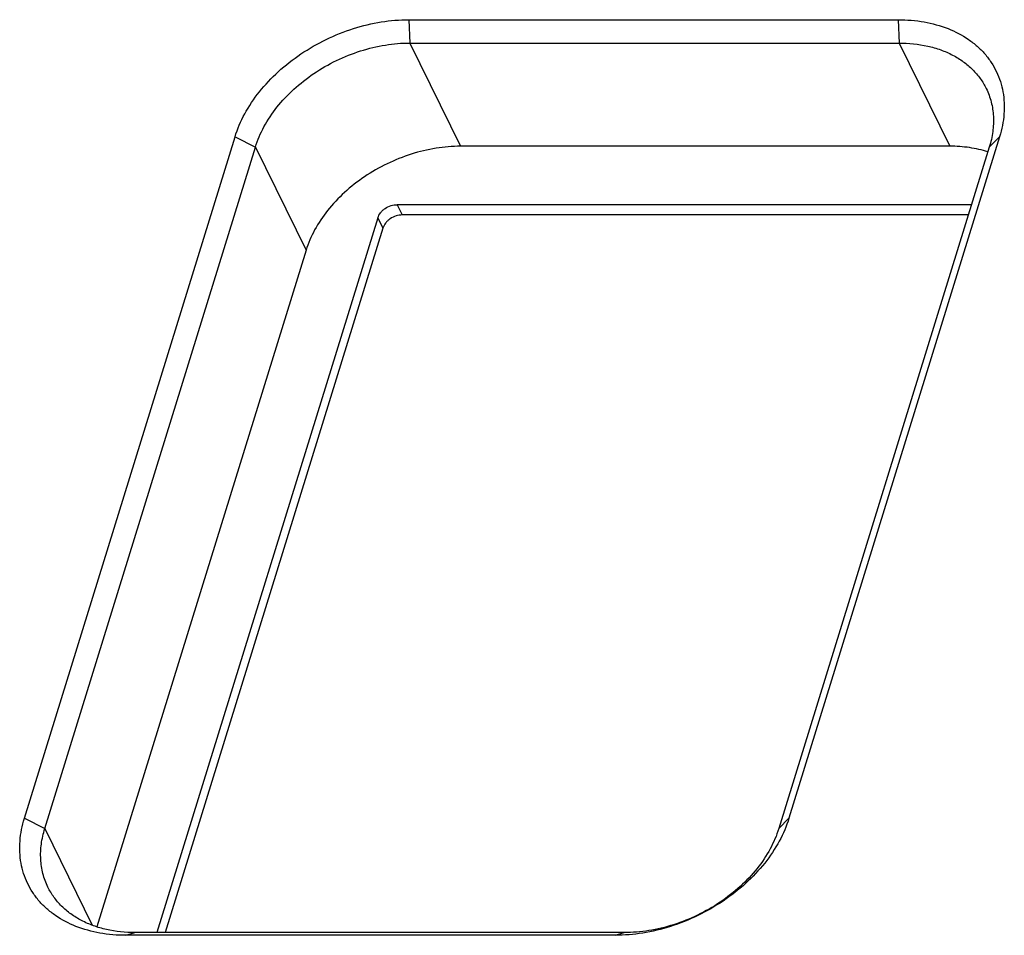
# Model space of a CAD drawing. Header units: millimetres. Extents: x 0 to 420, y 0 to 297.
# Tile 8 of 54: x 74 to 94, y 70 to 89. Entities that reach past the tile are written whole.
import ezdxf

# ---------------------------------------------------------------- set-up
doc = ezdxf.new("R2010")
doc.units = ezdxf.units.MM
doc.header["$LTSCALE"] = 23.1
doc.layers.add('00_COMPONENTS', color=7, linetype='CONTINUOUS')

msp = doc.modelspace()

# ---------------------------------------------------------------- linework, layer by layer
at = {"layer": '00_COMPONENTS', "color": 7}
for p, q in [((81.9281, 88.5287), (81.9491, 88.0604)), ((81.9281, 88.5287), (91.7528, 88.5287)), ((91.7528, 88.5287), (91.7738, 88.0604)), ((81.9491, 88.0604), (82.9659, 85.9884)), ((81.9491, 88.0604), (91.7738, 88.0604)), ((91.7738, 88.0604), (92.7906, 85.9884)), ((74.2107, 72.4966), (78.4387, 86.1787)), ((78.4387, 86.1787), (78.8474, 85.9715)), ((93.7898, 86.1787), (89.5617, 72.4966)), ((93.7898, 86.1787), (93.5844, 85.9715)), ((74.6194, 72.2894), (78.8474, 85.9715)), ((78.8474, 85.9715), (79.8643, 83.8995)), ((92.7906, 85.9884), (82.9659, 85.9884)), ((93.5844, 85.9715), (89.3563, 72.2894)), ((81.6945, 84.8151), (81.7962, 84.6079)), ((93.227, 84.8151), (81.6945, 84.8151)), ((81.3068, 84.554), (76.8712, 70.2005)), ((81.3068, 84.554), (81.4085, 84.3467)), ((93.163, 84.6079), (81.7962, 84.6079)), ((81.4085, 84.3467), (77.037, 70.2005)), ((79.8643, 83.8995), (75.6661, 70.3143)), ((74.2107, 72.4966), (74.6194, 72.2894)), ((89.5617, 72.4966), (89.3563, 72.2894)), ((74.6194, 72.2894), (75.5725, 70.3471)), ((76.2476, 70.1466), (76.43, 70.2005)), ((86.2547, 70.2005), (76.43, 70.2005)), ((86.0723, 70.1466), (86.2547, 70.2005)), ((86.0723, 70.1466), (76.2476, 70.1466))]:
    msp.add_line(p, q, dxfattribs=at)
for points, knots in [([(78.4387, 86.1787), (78.4878, 86.3374), (78.6247, 86.6543), (78.9211, 87.0945), (79.3032, 87.4994), (79.7567, 87.8539), (80.2645, 88.145), (80.8077, 88.362), (81.3659, 88.4966), (81.7432, 88.5287), (81.9281, 88.5287)], [0, 0, 0, 0, 0.1115566, 0.2301621, 0.3548856, 0.4840531, 0.6155081, 0.7468615, 0.875734, 1, 1, 1, 1]), ([(91.7528, 88.5287), (91.9285, 88.5287), (92.2702, 88.5011), (92.7513, 88.3697), (93.1044, 88.186), (93.3427, 87.9999), (93.4968, 87.8444), (93.627, 87.6727), (93.7319, 87.4863), (93.8106, 87.2873), (93.8622, 87.0776), (93.8863, 86.8593), (93.8815, 86.5557), (93.8357, 86.3274), (93.7898, 86.1787)], [0, 0, 0, 0, 0.142796, 0.277021, 0.4028688, 0.4632205, 0.5222149, 0.5802708, 0.6378641, 0.6955002, 0.7536815, 0.8128763, 0.8734915, 1, 1, 1, 1]), ([(78.8474, 85.9715), (78.891, 86.1125), (79.0128, 86.3942), (79.2762, 86.7855), (79.6158, 87.1454), (80.0189, 87.4605), (80.4703, 87.7193), (80.9532, 87.9122), (81.4493, 88.0318), (81.7847, 88.0604), (81.9491, 88.0604)], [0, 0, 0, 0, 0.1115566, 0.2301621, 0.3548856, 0.4840531, 0.6155081, 0.7468615, 0.875734, 1, 1, 1, 1]), ([(91.7738, 88.0604), (91.9658, 88.0604), (92.2504, 88.0321), (92.6066, 87.9294), (92.8475, 87.8247), (93.0633, 87.6922), (93.2505, 87.5339), (93.4063, 87.352), (93.4878, 87.2164), (93.5222, 87.1463)], [0, 0, 0, 0, 0.2773896, 0.4084952, 0.5344231, 0.6556036, 0.7728147, 0.8871598, 1, 1, 1, 1]), ([(93.5222, 87.1463), (93.5645, 87.0602), (93.6318, 86.8768), (93.6754, 86.583), (93.6616, 86.2764), (93.6157, 86.0729), (93.5844, 85.9715)], [0, 0, 0, 0, 0.2390843, 0.4829163, 0.7355752, 1, 1, 1, 1]), ([(82.9659, 85.9884), (82.8015, 85.9884), (82.4661, 85.9598), (81.97, 85.8401), (81.4871, 85.6473), (81.0357, 85.3885), (80.6327, 85.0734), (80.293, 84.7135), (80.0296, 84.3222), (79.9078, 84.0405), (79.8643, 83.8995)], [0, 0, 0, 0, 0.124266, 0.2531385, 0.3844919, 0.5159469, 0.6451144, 0.7698379, 0.8884434, 1, 1, 1, 1]), ([(93.5546, 85.8747), (93.4348, 85.9133), (93.1816, 85.9706), (92.923, 85.9884), (92.7906, 85.9884)], [0, 0, 0, 0, 0.4871825, 1, 1, 1, 1]), ([(81.3068, 84.554), (81.318, 84.5902), (81.3479, 84.6425), (81.4028, 84.7007), (81.4703, 84.7534), (81.5674, 84.8004), (81.6527, 84.8151), (81.6945, 84.8151)], [0, 0, 0, 0, 0.229722, 0.3547444, 0.4842216, 0.7469971, 1, 1, 1, 1]), ([(81.7962, 84.6079), (81.7544, 84.6079), (81.669, 84.5932), (81.572, 84.5462), (81.5045, 84.4935), (81.4495, 84.4353), (81.4196, 84.383), (81.4085, 84.3467)], [0, 0, 0, 0, 0.2530029, 0.5157784, 0.6452556, 0.770278, 1, 1, 1, 1]), ([(76.2476, 70.1466), (76.072, 70.1466), (75.7302, 70.1743), (75.2491, 70.3057), (74.896, 70.4893), (74.6577, 70.6754), (74.5036, 70.8309), (74.3734, 71.0027), (74.2685, 71.189), (74.1898, 71.388), (74.1382, 71.5977), (74.1141, 71.816), (74.119, 72.1196), (74.1647, 72.3479), (74.2107, 72.4966)], [0, 0, 0, 0, 0.142796, 0.277021, 0.4028688, 0.4632205, 0.5222149, 0.5802708, 0.6378641, 0.6955002, 0.7536815, 0.8128763, 0.8734915, 1, 1, 1, 1]), ([(89.5617, 72.4966), (89.5126, 72.338), (89.3757, 72.0211), (89.0794, 71.5809), (88.6972, 71.176), (88.2438, 70.8215), (87.736, 70.5303), (87.1927, 70.3134), (86.6345, 70.1788), (86.2572, 70.1466), (86.0723, 70.1466)], [0, 0, 0, 0, 0.1115566, 0.2301621, 0.3548856, 0.4840531, 0.6155081, 0.7468615, 0.875734, 1, 1, 1, 1]), ([(74.6816, 71.1146), (74.6393, 71.2007), (74.572, 71.3841), (74.5284, 71.6779), (74.5422, 71.9846), (74.588, 72.1881), (74.6194, 72.2894)], [0, 0, 0, 0, 0.2390843, 0.4829163, 0.7355752, 1, 1, 1, 1]), ([(89.3563, 72.2894), (89.3128, 72.1484), (89.191, 71.8667), (88.9276, 71.4754), (88.5879, 71.1155), (88.1849, 70.8004), (87.7335, 70.5416), (87.2506, 70.3488), (86.7544, 70.2291), (86.4191, 70.2005), (86.2547, 70.2005)], [0, 0, 0, 0, 0.1115566, 0.2301621, 0.3548856, 0.4840531, 0.6155081, 0.7468615, 0.875734, 1, 1, 1, 1]), ([(76.43, 70.2005), (76.238, 70.2005), (75.9534, 70.2288), (75.5971, 70.3315), (75.3562, 70.4363), (75.1405, 70.5687), (74.9532, 70.727), (74.7974, 70.9089), (74.716, 71.0445), (74.6816, 71.1146)], [0, 0, 0, 0, 0.2773896, 0.4084952, 0.5344231, 0.6556036, 0.7728147, 0.8871598, 1, 1, 1, 1])]:
    msp.add_open_spline(points, degree=3, knots=knots, dxfattribs=at)

doc.saveas('drawing.dxf')
